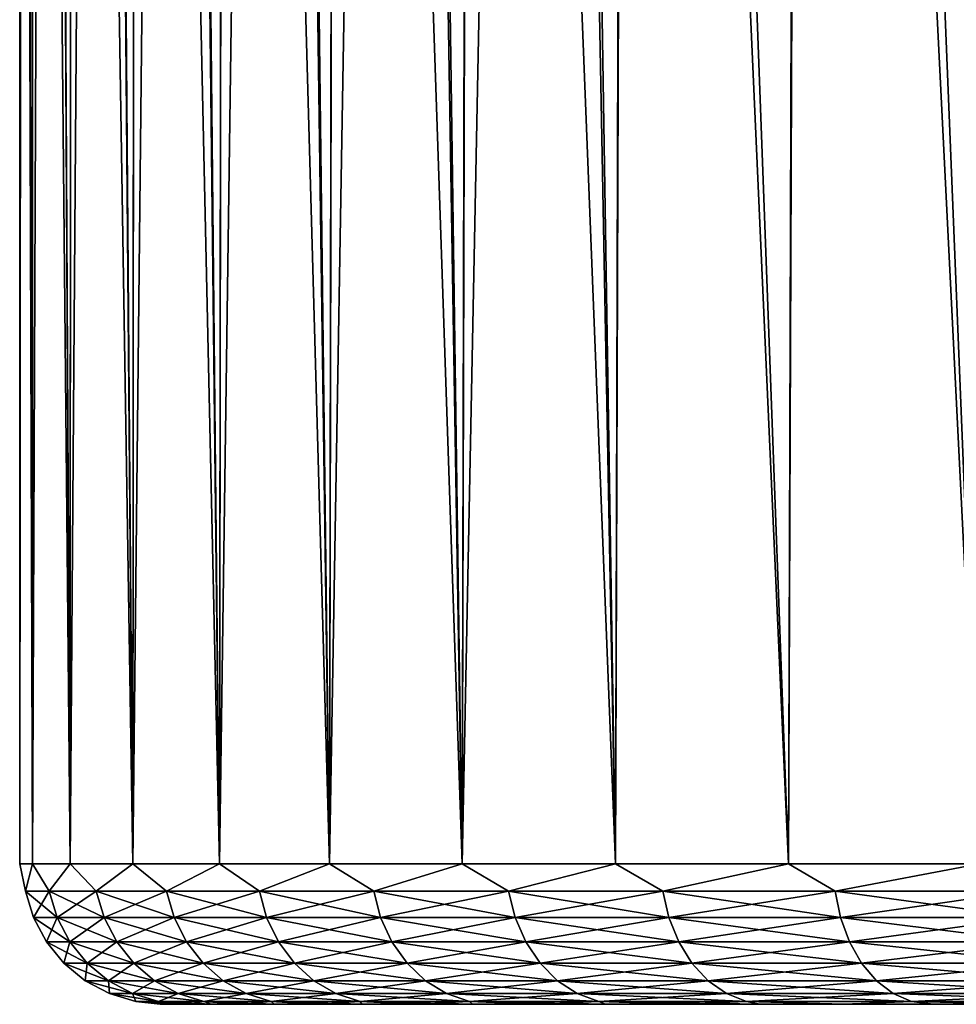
# Model space of a CAD drawing. Header units: metres. Extents: x -109 to 109, y -314 to 82.
# Tile 16 of 191: x -28 to -18, y -111 to -100. Entities that reach past the tile are written whole.
import ezdxf

# ---------------------------------------------------------------- set-up
doc = ezdxf.new("R2010")
doc.units = ezdxf.units.M
doc.layers.add('solid_504261_XXX', color=7, linetype='CONTINUOUS')

msp = doc.modelspace()

# ---------------------------------------------------------------- linework, layer by layer
at = {"layer": 'solid_504261_XXX'}
for points in [[(-19.652002, -62.741566, 164.602112), (-17.605921, -62.336449, 162.774734), (-17.763008, -109.455788, 162.90271)], [(-21.514507, -63.190491, 166.627075), (-19.652002, -62.741566, 164.602112), (-19.798986, -109.455788, 164.748001)], [(-19.652002, -62.741566, 164.602112), (-17.763008, -109.455788, 162.90271), (-19.798986, -109.455788, 164.748001)], [(-22.371218, -63.430275, 167.708679), (-21.514507, -63.190491, 166.627075), (-21.644291, -109.455788, 166.783981)], [(-21.514507, -63.190491, 166.627075), (-19.798986, -109.455788, 164.748001), (-21.644291, -109.455788, 166.783981)], [(-22.371218, -63.430275, 167.708679), (-21.644291, -109.455788, 166.783981), (-23.281147, -109.455788, 168.991028)], [(-23.174025, -63.679291, 168.831924), (-22.371218, -63.430275, 167.708679), (-23.281147, -109.455788, 168.991028)], [(-23.921484, -63.937138, 169.99498), (-23.174025, -63.679291, 168.831924), (-23.281147, -109.455788, 168.991028)], [(-23.921484, -63.937138, 169.99498), (-23.281147, -109.455788, 168.991028), (-24.693794, -109.455788, 171.347885)], [(-24.612099, -64.203438, 171.196198), (-23.921484, -63.937138, 169.99498), (-24.693794, -109.455788, 171.347885)], [(-25.242563, -64.477058, 172.430405), (-24.612099, -64.203438, 171.196198), (-24.693794, -109.455788, 171.347885)], [(-25.242563, -64.477058, 172.430405), (-24.693794, -109.455788, 171.347885), (-25.868626, -109.455788, 173.831863)], [(-25.811892, -64.757614, 173.695908), (-25.242563, -64.477058, 172.430405), (-25.868626, -109.455788, 173.831863)], [(-26.31855, -65.044556, 174.990234), (-25.811892, -64.757614, 173.695908), (-25.868626, -109.455788, 173.831863)], [(-26.31855, -65.044556, 174.990234), (-25.868626, -109.455788, 173.831863), (-26.794329, -109.455788, 176.419022)], [(-26.76054, -65.336815, 176.308517), (-26.31855, -65.044556, 174.990234), (-26.794329, -109.455788, 176.419022)], [(-27.136881, -65.633865, 177.648438), (-26.76054, -65.336815, 176.308517), (-26.794329, -109.455788, 176.419022)], [(-27.136881, -65.633865, 177.648438), (-26.794329, -109.455788, 176.419022), (-27.461988, -109.455788, 179.084473)], [(-27.446293, -65.934914, 179.006378), (-27.136881, -65.633865, 177.648438), (-27.461988, -109.455788, 179.084473)], [(-27.688009, -66.239182, 180.378815), (-27.446293, -65.934914, 179.006378), (-27.461988, -109.455788, 179.084473)], [(-27.688009, -66.239182, 180.378815), (-27.461988, -109.455788, 179.084473), (-27.865171, -109.455788, 181.802521)], [(-27.861176, -66.545891, 181.762329), (-27.688009, -66.239182, 180.378815), (-27.865171, -109.455788, 181.802521)], [(-27.965219, -66.854088, 183.152496), (-27.861176, -66.545891, 181.762329), (-27.865171, -109.455788, 181.802521)], [(-27.965219, -66.854088, 183.152496), (-27.865171, -109.455788, 181.802521), (-28, -109.455788, 184.546997)], [(-28, -67.163246, 184.547012), (-27.965219, -66.854088, 183.152496), (-28, -109.455788, 184.546997)], [(-28, -67.163246, 184.547012), (-28, -109.455788, 184.546997), (-27.865171, -109.455788, 187.291473)], [(-27.965219, -67.472397, 185.941513), (-28, -67.163246, 184.547012), (-27.865171, -109.455788, 187.291473)], [(-27.861174, -67.780594, 187.33168), (-27.965219, -67.472397, 185.941513), (-27.865171, -109.455788, 187.291473)], [(-27.861174, -67.780594, 187.33168), (-27.865171, -109.455788, 187.291473), (-27.461988, -109.455788, 190.009537)], [(-27.688007, -68.087311, 188.715195), (-27.861174, -67.780594, 187.33168), (-27.461988, -109.455788, 190.009537)], [(-27.446291, -68.391571, 190.087631), (-27.688007, -68.087311, 188.715195), (-27.461988, -109.455788, 190.009537)], [(-27.446291, -68.391571, 190.087631), (-27.461988, -109.455788, 190.009537), (-26.794329, -109.455788, 192.674973)], [(-27.136879, -68.692619, 191.445572), (-27.446291, -68.391571, 190.087631), (-26.794329, -109.455788, 192.674973)], [(-26.760538, -68.98967, 192.785492), (-27.136879, -68.692619, 191.445572), (-26.794329, -109.455788, 192.674973)], [(-26.760538, -68.98967, 192.785492), (-26.794329, -109.455788, 192.674973), (-25.868626, -109.455788, 195.262131)], [(-26.318548, -69.281929, 194.103775), (-26.760538, -68.98967, 192.785492), (-25.868626, -109.455788, 195.262131)], [(-25.811888, -69.568871, 195.398102), (-26.318548, -69.281929, 194.103775), (-25.868626, -109.455788, 195.262131)], [(-25.811888, -69.568871, 195.398102), (-25.868626, -109.455788, 195.262131), (-24.693794, -109.455788, 197.746109)], [(-25.242559, -69.849426, 196.663605), (-25.811888, -69.568871, 195.398102), (-24.693794, -109.455788, 197.746109)], [(-24.612095, -70.123047, 197.897812), (-25.242559, -69.849426, 196.663605), (-24.693794, -109.455788, 197.746109)], [(-24.612095, -70.123047, 197.897812), (-24.693794, -109.455788, 197.746109), (-23.281147, -109.455788, 200.102966)], [(-23.92148, -70.389351, 199.09903), (-24.612095, -70.123047, 197.897812), (-23.281147, -109.455788, 200.102966)], [(-23.174021, -70.647194, 200.262085), (-23.92148, -70.389351, 199.09903), (-23.281147, -109.455788, 200.102966)], [(-23.174021, -70.647194, 200.262085), (-23.281147, -109.455788, 200.102966), (-21.644291, -109.455788, 202.310013)], [(-22.371214, -70.89621, 201.38533), (-23.174021, -70.647194, 200.262085), (-21.644291, -109.455788, 202.310013)], [(-21.514502, -71.135994, 202.466934), (-22.371214, -70.89621, 201.38533), (-21.644291, -109.455788, 202.310013)], [(-21.514502, -71.135994, 202.466934), (-21.644291, -109.455788, 202.310013), (-19.798986, -109.455788, 204.345993)], [(-19.651999, -71.584923, 204.491898), (-21.514502, -71.135994, 202.466934), (-19.798986, -109.455788, 204.345993)], [(-19.651999, -71.584923, 204.491898), (-19.798986, -109.455788, 204.345993), (-17.763008, -109.455788, 206.191299)], [(-17.605915, -71.990036, 206.319275), (-19.651999, -71.584923, 204.491898), (-17.763008, -109.455788, 206.191299)], [(-27.939497, -109.748428, 185.87793), (-27.865171, -109.455788, 187.291473), (-28, -109.455788, 184.546997)], [(-27.939497, -109.748428, 183.21608), (-28, -109.455788, 184.546997), (-27.865171, -109.455788, 181.802521)], [(-27.939497, -109.748428, 183.21608), (-27.939497, -109.748428, 185.87793), (-28, -109.455788, 184.546997)], [(-27.939497, -109.748428, 185.87793), (-27.686472, -109.748428, 188.52771), (-27.865171, -109.455788, 187.291473)], [(-27.686472, -109.748428, 180.566284), (-27.939497, -109.748428, 183.21608), (-27.865171, -109.455788, 181.802521)], [(-27.686472, -109.748428, 188.52771), (-27.461988, -109.455788, 190.009537), (-27.865171, -109.455788, 187.291473)], [(-27.686472, -109.748428, 180.566284), (-27.865171, -109.455788, 181.802521), (-27.461988, -109.455788, 179.084473)], [(-27.686472, -109.748428, 188.52771), (-27.182714, -109.748428, 191.141449), (-27.461988, -109.455788, 190.009537)], [(-27.182714, -109.748428, 177.952545), (-27.686472, -109.748428, 180.566284), (-27.461988, -109.455788, 179.084473)], [(-27.182714, -109.748428, 191.141449), (-26.794329, -109.455788, 192.674973), (-27.461988, -109.455788, 190.009537)], [(-27.182714, -109.748428, 177.952545), (-27.461988, -109.455788, 179.084473), (-26.794329, -109.455788, 176.419022)], [(-27.182714, -109.748428, 191.141449), (-26.432787, -109.748428, 193.69548), (-26.794329, -109.455788, 192.674973)], [(-26.432787, -109.748428, 175.398529), (-27.182714, -109.748428, 177.952545), (-26.794329, -109.455788, 176.419022)], [(-26.432787, -109.748428, 193.69548), (-25.868626, -109.455788, 195.262131), (-26.794329, -109.455788, 192.674973)], [(-26.432787, -109.748428, 175.398529), (-26.794329, -109.455788, 176.419022), (-25.868626, -109.455788, 173.831863)], [(-26.432787, -109.748428, 193.69548), (-25.443478, -109.748428, 196.166641), (-25.868626, -109.455788, 195.262131)], [(-25.443478, -109.748428, 172.927353), (-26.432787, -109.748428, 175.398529), (-25.868626, -109.455788, 173.831863)], [(-25.443478, -109.748428, 196.166641), (-24.693794, -109.455788, 197.746109), (-25.868626, -109.455788, 195.262131)], [(-25.443478, -109.748428, 172.927353), (-25.868626, -109.455788, 173.831863), (-24.693794, -109.455788, 171.347885)], [(-25.443478, -109.748428, 196.166641), (-24.223751, -109.748428, 198.532593), (-24.693794, -109.455788, 197.746109)], [(-24.223751, -109.748428, 170.561417), (-25.443478, -109.748428, 172.927353), (-24.693794, -109.455788, 171.347885)], [(-24.223751, -109.748428, 198.532593), (-23.281147, -109.455788, 200.102966), (-24.693794, -109.455788, 197.746109)], [(-24.223751, -109.748428, 170.561417), (-24.693794, -109.455788, 171.347885), (-23.281147, -109.455788, 168.991028)], [(-24.223751, -109.748428, 198.532593), (-22.784649, -109.748428, 200.771881), (-23.281147, -109.455788, 200.102966)], [(-22.784649, -109.748428, 168.322128), (-24.223751, -109.748428, 170.561417), (-23.281147, -109.455788, 168.991028)], [(-22.784649, -109.748428, 200.771881), (-21.644291, -109.455788, 202.310013), (-23.281147, -109.455788, 200.102966)], [(-22.784649, -109.748428, 168.322128), (-23.281147, -109.455788, 168.991028), (-21.644291, -109.455788, 166.783981)], [(-22.784649, -109.748428, 200.771881), (-21.139206, -109.748428, 202.864227), (-21.644291, -109.455788, 202.310013)], [(-21.139206, -109.748428, 166.229767), (-22.784649, -109.748428, 168.322128), (-21.644291, -109.455788, 166.783981)], [(-21.139206, -109.748428, 202.864227), (-19.798986, -109.455788, 204.345993), (-21.644291, -109.455788, 202.310013)], [(-21.139206, -109.748428, 166.229767), (-21.644291, -109.455788, 166.783981), (-19.798986, -109.455788, 164.748001)], [(-21.139206, -109.748428, 202.864227), (-19.302322, -109.748428, 204.790695), (-19.798986, -109.455788, 204.345993)], [(-19.302322, -109.748428, 164.303299), (-21.139206, -109.748428, 166.229767), (-19.798986, -109.455788, 164.748001)], [(-19.302322, -109.748428, 204.790695), (-17.763008, -109.455788, 206.191299), (-19.798986, -109.455788, 204.345993)], [(-19.302322, -109.748428, 164.303299), (-19.798986, -109.455788, 164.748001), (-17.763008, -109.455788, 162.90271)], [(-19.302322, -109.748428, 204.790695), (-17.290634, -109.748428, 206.533829), (-17.763008, -109.455788, 206.191299)], [(-17.290634, -109.748428, 162.560165), (-19.302322, -109.748428, 164.303299), (-17.763008, -109.455788, 162.90271)], [(-27.60187, -110.03009, 188.515549), (-27.686472, -109.748428, 188.52771), (-27.939497, -109.748428, 185.87793)], [(-27.854122, -110.03009, 185.873856), (-27.939497, -109.748428, 185.87793), (-27.939497, -109.748428, 183.21608)], [(-27.854122, -110.03009, 185.873856), (-27.60187, -110.03009, 188.515549), (-27.939497, -109.748428, 185.87793)], [(-27.854122, -110.03009, 183.220139), (-27.939497, -109.748428, 183.21608), (-27.686472, -109.748428, 180.566284)], [(-27.854122, -110.03009, 183.220139), (-27.854122, -110.03009, 185.873856), (-27.939497, -109.748428, 183.21608)], [(-27.60187, -110.03009, 180.578445), (-27.854122, -110.03009, 183.220139), (-27.686472, -109.748428, 180.566284)], [(-27.099651, -110.03009, 191.121307), (-27.182714, -109.748428, 191.141449), (-27.686472, -109.748428, 188.52771)], [(-27.60187, -110.03009, 188.515549), (-27.099651, -110.03009, 191.121307), (-27.686472, -109.748428, 188.52771)], [(-27.60187, -110.03009, 180.578445), (-27.686472, -109.748428, 180.566284), (-27.182714, -109.748428, 177.952545)], [(-27.099651, -110.03009, 177.972702), (-27.60187, -110.03009, 180.578445), (-27.182714, -109.748428, 177.952545)], [(-26.352016, -110.03009, 193.667526), (-26.432787, -109.748428, 193.69548), (-27.182714, -109.748428, 191.141449)], [(-27.099651, -110.03009, 191.121307), (-26.352016, -110.03009, 193.667526), (-27.182714, -109.748428, 191.141449)], [(-27.099651, -110.03009, 177.972702), (-27.182714, -109.748428, 177.952545), (-26.432787, -109.748428, 175.398529)], [(-26.352016, -110.03009, 175.426483), (-27.099651, -110.03009, 177.972702), (-26.432787, -109.748428, 175.398529)], [(-25.36573, -110.03009, 196.131134), (-25.443478, -109.748428, 196.166641), (-26.432787, -109.748428, 193.69548)], [(-26.352016, -110.03009, 193.667526), (-25.36573, -110.03009, 196.131134), (-26.432787, -109.748428, 193.69548)], [(-26.352016, -110.03009, 175.426483), (-26.432787, -109.748428, 175.398529), (-25.443478, -109.748428, 172.927353)], [(-25.36573, -110.03009, 172.96286), (-26.352016, -110.03009, 175.426483), (-25.443478, -109.748428, 172.927353)], [(-24.149731, -110.03009, 198.489853), (-24.223751, -109.748428, 198.532593), (-25.443478, -109.748428, 196.166641)], [(-25.36573, -110.03009, 196.131134), (-24.149731, -110.03009, 198.489853), (-25.443478, -109.748428, 196.166641)], [(-25.36573, -110.03009, 172.96286), (-25.443478, -109.748428, 172.927353), (-24.223751, -109.748428, 170.561417)], [(-24.149731, -110.03009, 170.604141), (-25.36573, -110.03009, 172.96286), (-24.223751, -109.748428, 170.561417)], [(-22.715027, -110.03009, 200.72229), (-22.784649, -109.748428, 200.771881), (-24.223751, -109.748428, 198.532593)], [(-24.149731, -110.03009, 198.489853), (-22.715027, -110.03009, 200.72229), (-24.223751, -109.748428, 198.532593)], [(-24.149731, -110.03009, 170.604141), (-24.223751, -109.748428, 170.561417), (-22.784649, -109.748428, 168.322128)], [(-22.715027, -110.03009, 168.371704), (-24.149731, -110.03009, 170.604141), (-22.784649, -109.748428, 168.322128)], [(-21.074612, -110.03009, 202.808258), (-21.139206, -109.748428, 202.864227), (-22.784649, -109.748428, 200.771881)], [(-22.715027, -110.03009, 200.72229), (-21.074612, -110.03009, 202.808258), (-22.784649, -109.748428, 200.771881)], [(-22.715027, -110.03009, 168.371704), (-22.784649, -109.748428, 168.322128), (-21.139206, -109.748428, 166.229767)], [(-21.074612, -110.03009, 166.285751), (-22.715027, -110.03009, 168.371704), (-21.139206, -109.748428, 166.229767)], [(-19.243341, -110.03009, 204.728836), (-19.302322, -109.748428, 204.790695), (-21.139206, -109.748428, 202.864227)], [(-21.074612, -110.03009, 202.808258), (-19.243341, -110.03009, 204.728836), (-21.139206, -109.748428, 202.864227)], [(-21.074612, -110.03009, 166.285751), (-21.139206, -109.748428, 166.229767), (-19.302322, -109.748428, 164.303299)], [(-19.243341, -110.03009, 164.365158), (-21.074612, -110.03009, 166.285751), (-19.302322, -109.748428, 164.303299)], [(-17.237801, -110.03009, 206.466644), (-17.290634, -109.748428, 206.533829), (-19.302322, -109.748428, 204.790695)], [(-19.243341, -110.03009, 204.728836), (-17.237801, -110.03009, 206.466644), (-19.302322, -109.748428, 204.790695)], [(-19.243341, -110.03009, 164.365158), (-19.302322, -109.748428, 164.303299), (-17.290634, -109.748428, 162.560165)], [(-17.237801, -110.03009, 162.62735), (-19.243341, -110.03009, 164.365158), (-17.290634, -109.748428, 162.560165)], [(-27.464455, -110.289635, 188.495789), (-27.60187, -110.03009, 188.515549), (-27.854122, -110.03009, 185.873856)], [(-27.715448, -110.289635, 185.867249), (-27.854122, -110.03009, 185.873856), (-27.854122, -110.03009, 183.220139)], [(-27.715448, -110.289635, 185.867249), (-27.464455, -110.289635, 188.495789), (-27.854122, -110.03009, 185.873856)], [(-27.715448, -110.289635, 183.226746), (-27.854122, -110.03009, 183.220139), (-27.60187, -110.03009, 180.578445)], [(-27.715448, -110.289635, 183.226746), (-27.715448, -110.289635, 185.867249), (-27.854122, -110.03009, 183.220139)], [(-27.464455, -110.289635, 180.598206), (-27.715448, -110.289635, 183.226746), (-27.60187, -110.03009, 180.578445)], [(-26.964737, -110.289635, 191.088577), (-27.099651, -110.03009, 191.121307), (-27.60187, -110.03009, 188.515549)], [(-27.464455, -110.289635, 188.495789), (-26.964737, -110.289635, 191.088577), (-27.60187, -110.03009, 188.515549)], [(-27.464455, -110.289635, 180.598206), (-27.60187, -110.03009, 180.578445), (-27.099651, -110.03009, 177.972702)], [(-26.964737, -110.289635, 178.005432), (-27.464455, -110.289635, 180.598206), (-27.099651, -110.03009, 177.972702)], [(-26.220821, -110.289635, 193.622116), (-26.352016, -110.03009, 193.667526), (-27.099651, -110.03009, 191.121307)], [(-26.964737, -110.289635, 191.088577), (-26.220821, -110.289635, 193.622116), (-27.099651, -110.03009, 191.121307)], [(-26.964737, -110.289635, 178.005432), (-27.099651, -110.03009, 177.972702), (-26.352016, -110.03009, 175.426483)], [(-26.220821, -110.289635, 175.471878), (-26.964737, -110.289635, 178.005432), (-26.352016, -110.03009, 175.426483)], [(-25.239447, -110.289635, 196.073471), (-25.36573, -110.03009, 196.131134), (-26.352016, -110.03009, 193.667526)], [(-26.220821, -110.289635, 193.622116), (-25.239447, -110.289635, 196.073471), (-26.352016, -110.03009, 193.667526)], [(-26.220821, -110.289635, 175.471878), (-26.352016, -110.03009, 175.426483), (-25.36573, -110.03009, 172.96286)], [(-25.239447, -110.289635, 173.020538), (-26.220821, -110.289635, 175.471878), (-25.36573, -110.03009, 172.96286)], [(-24.029501, -110.289635, 198.420441), (-24.149731, -110.03009, 198.489853), (-25.36573, -110.03009, 196.131134)], [(-25.239447, -110.289635, 196.073471), (-24.029501, -110.289635, 198.420441), (-25.36573, -110.03009, 196.131134)], [(-25.239447, -110.289635, 173.020538), (-25.36573, -110.03009, 172.96286), (-24.149731, -110.03009, 170.604141)], [(-24.029501, -110.289635, 170.673569), (-25.239447, -110.289635, 173.020538), (-24.149731, -110.03009, 170.604141)], [(-22.601938, -110.289635, 200.641769), (-22.715027, -110.03009, 200.72229), (-24.149731, -110.03009, 198.489853)], [(-24.029501, -110.289635, 198.420441), (-22.601938, -110.289635, 200.641769), (-24.149731, -110.03009, 198.489853)], [(-24.029501, -110.289635, 170.673569), (-24.149731, -110.03009, 170.604141), (-22.715027, -110.03009, 168.371704)], [(-22.601938, -110.289635, 168.452225), (-24.029501, -110.289635, 170.673569), (-22.715027, -110.03009, 168.371704)], [(-20.96969, -110.289635, 202.717346), (-21.074612, -110.03009, 202.808258), (-22.715027, -110.03009, 200.72229)], [(-22.601938, -110.289635, 200.641769), (-20.96969, -110.289635, 202.717346), (-22.715027, -110.03009, 200.72229)], [(-22.601938, -110.289635, 168.452225), (-22.715027, -110.03009, 168.371704), (-21.074612, -110.03009, 166.285751)], [(-20.96969, -110.289635, 166.376663), (-22.601938, -110.289635, 168.452225), (-21.074612, -110.03009, 166.285751)], [(-19.147537, -110.289635, 204.628357), (-19.243341, -110.03009, 204.728836), (-21.074612, -110.03009, 202.808258)], [(-20.96969, -110.289635, 202.717346), (-19.147537, -110.289635, 204.628357), (-21.074612, -110.03009, 202.808258)], [(-20.96969, -110.289635, 166.376663), (-21.074612, -110.03009, 166.285751), (-19.243341, -110.03009, 164.365158)], [(-19.147537, -110.289635, 164.465637), (-20.96969, -110.289635, 166.376663), (-19.243341, -110.03009, 164.365158)], [(-17.151981, -110.289635, 206.357513), (-17.237801, -110.03009, 206.466644), (-19.243341, -110.03009, 204.728836)], [(-19.147537, -110.289635, 204.628357), (-17.151981, -110.289635, 206.357513), (-19.243341, -110.03009, 204.728836)], [(-19.147537, -110.289635, 164.465637), (-19.243341, -110.03009, 164.365158), (-17.237801, -110.03009, 162.62735)], [(-17.151981, -110.289635, 162.736481), (-19.147537, -110.289635, 164.465637), (-17.237801, -110.03009, 162.62735)], [(-27.279514, -110.517075, 188.469208), (-27.464455, -110.289635, 188.495789), (-27.715448, -110.289635, 185.867249)], [(-27.528818, -110.517075, 185.858353), (-27.715448, -110.289635, 185.867249), (-27.715448, -110.289635, 183.226746)], [(-27.528818, -110.517075, 185.858353), (-27.279514, -110.517075, 188.469208), (-27.715448, -110.289635, 185.867249)], [(-27.528818, -110.517075, 183.235641), (-27.715448, -110.289635, 183.226746), (-27.464455, -110.289635, 180.598206)], [(-27.528818, -110.517075, 183.235641), (-27.528818, -110.517075, 185.858353), (-27.715448, -110.289635, 183.226746)], [(-27.279514, -110.517075, 180.624802), (-27.528818, -110.517075, 183.235641), (-27.464455, -110.289635, 180.598206)], [(-26.783161, -110.517075, 191.044525), (-26.964737, -110.289635, 191.088577), (-27.464455, -110.289635, 188.495789)], [(-27.279514, -110.517075, 188.469208), (-26.783161, -110.517075, 191.044525), (-27.464455, -110.289635, 188.495789)], [(-27.279514, -110.517075, 180.624802), (-27.464455, -110.289635, 180.598206), (-26.964737, -110.289635, 178.005432)], [(-26.783161, -110.517075, 178.049469), (-27.279514, -110.517075, 180.624802), (-26.964737, -110.289635, 178.005432)], [(-26.044256, -110.517075, 193.561005), (-26.220821, -110.289635, 193.622116), (-26.964737, -110.289635, 191.088577)], [(-26.783161, -110.517075, 191.044525), (-26.044256, -110.517075, 193.561005), (-26.964737, -110.289635, 191.088577)], [(-26.783161, -110.517075, 178.049469), (-26.964737, -110.289635, 178.005432), (-26.220821, -110.289635, 175.471878)], [(-26.044256, -110.517075, 175.53299), (-26.783161, -110.517075, 178.049469), (-26.220821, -110.289635, 175.471878)], [(-25.06949, -110.517075, 195.99585), (-25.239447, -110.289635, 196.073471), (-26.220821, -110.289635, 193.622116)], [(-26.044256, -110.517075, 193.561005), (-25.06949, -110.517075, 195.99585), (-26.220821, -110.289635, 193.622116)], [(-26.044256, -110.517075, 175.53299), (-26.220821, -110.289635, 175.471878), (-25.239447, -110.289635, 173.020538)], [(-25.06949, -110.517075, 173.098145), (-26.044256, -110.517075, 175.53299), (-25.239447, -110.289635, 173.020538)], [(-23.867691, -110.517075, 198.327011), (-24.029501, -110.289635, 198.420441), (-25.239447, -110.289635, 196.073471)], [(-25.06949, -110.517075, 195.99585), (-23.867691, -110.517075, 198.327011), (-25.239447, -110.289635, 196.073471)], [(-25.06949, -110.517075, 173.098145), (-25.239447, -110.289635, 173.020538), (-24.029501, -110.289635, 170.673569)], [(-23.867691, -110.517075, 170.766983), (-25.06949, -110.517075, 173.098145), (-24.029501, -110.289635, 170.673569)], [(-22.449741, -110.517075, 200.533386), (-22.601938, -110.289635, 200.641769), (-24.029501, -110.289635, 198.420441)], [(-23.867691, -110.517075, 198.327011), (-22.449741, -110.517075, 200.533386), (-24.029501, -110.289635, 198.420441)], [(-23.867691, -110.517075, 170.766983), (-24.029501, -110.289635, 170.673569), (-22.601938, -110.289635, 168.452225)], [(-22.449741, -110.517075, 168.560608), (-23.867691, -110.517075, 170.766983), (-22.601938, -110.289635, 168.452225)], [(-20.828485, -110.517075, 202.594986), (-20.96969, -110.289635, 202.717346), (-22.601938, -110.289635, 200.641769)], [(-22.449741, -110.517075, 200.533386), (-20.828485, -110.517075, 202.594986), (-22.601938, -110.289635, 200.641769)], [(-22.449741, -110.517075, 168.560608), (-22.601938, -110.289635, 168.452225), (-20.96969, -110.289635, 166.376663)], [(-20.828485, -110.517075, 166.499008), (-22.449741, -110.517075, 168.560608), (-20.96969, -110.289635, 166.376663)], [(-19.018602, -110.517075, 204.493134), (-19.147537, -110.289635, 204.628357), (-20.96969, -110.289635, 202.717346)], [(-20.828485, -110.517075, 202.594986), (-19.018602, -110.517075, 204.493134), (-20.96969, -110.289635, 202.717346)], [(-20.828485, -110.517075, 166.499008), (-20.96969, -110.289635, 166.376663), (-19.147537, -110.289635, 164.465637)], [(-19.018602, -110.517075, 164.600861), (-20.828485, -110.517075, 166.499008), (-19.147537, -110.289635, 164.465637)], [(-17.036484, -110.517075, 206.210648), (-17.151981, -110.289635, 206.357513), (-19.147537, -110.289635, 204.628357)], [(-19.018602, -110.517075, 204.493134), (-17.036484, -110.517075, 206.210648), (-19.147537, -110.289635, 204.628357)], [(-19.018602, -110.517075, 164.600861), (-19.147537, -110.289635, 164.465637), (-17.151981, -110.289635, 162.736481)], [(-17.036484, -110.517075, 162.883347), (-19.018602, -110.517075, 164.600861), (-17.151981, -110.289635, 162.736481)], [(-27.054171, -110.703651, 188.436798), (-27.279514, -110.517075, 188.469208), (-27.528818, -110.517075, 185.858353)], [(-27.301416, -110.703651, 185.847534), (-27.528818, -110.517075, 185.858353), (-27.528818, -110.517075, 183.235641)], [(-27.301416, -110.703651, 185.847534), (-27.054171, -110.703651, 188.436798), (-27.528818, -110.517075, 185.858353)], [(-27.301416, -110.703651, 183.246475), (-27.528818, -110.517075, 183.235641), (-27.279514, -110.517075, 180.624802)], [(-27.301416, -110.703651, 183.246475), (-27.301416, -110.703651, 185.847534), (-27.528818, -110.517075, 183.235641)], [(-27.054171, -110.703651, 180.657196), (-27.301416, -110.703651, 183.246475), (-27.279514, -110.517075, 180.624802)], [(-26.561918, -110.703651, 190.990845), (-26.783161, -110.517075, 191.044525), (-27.279514, -110.517075, 188.469208)], [(-27.054171, -110.703651, 188.436798), (-26.561918, -110.703651, 190.990845), (-27.279514, -110.517075, 188.469208)], [(-27.054171, -110.703651, 180.657196), (-27.279514, -110.517075, 180.624802), (-26.783161, -110.517075, 178.049469)], [(-26.561918, -110.703651, 178.103149), (-27.054171, -110.703651, 180.657196), (-26.783161, -110.517075, 178.049469)], [(-25.829117, -110.703651, 193.486542), (-26.044256, -110.517075, 193.561005), (-26.783161, -110.517075, 191.044525)], [(-26.561918, -110.703651, 190.990845), (-25.829117, -110.703651, 193.486542), (-26.783161, -110.517075, 191.044525)], [(-26.561918, -110.703651, 178.103149), (-26.783161, -110.517075, 178.049469), (-26.044256, -110.517075, 175.53299)], [(-25.829117, -110.703651, 175.607452), (-26.561918, -110.703651, 178.103149), (-26.044256, -110.517075, 175.53299)], [(-24.862404, -110.703651, 195.901276), (-25.06949, -110.517075, 195.99585), (-26.044256, -110.517075, 193.561005)], [(-25.829117, -110.703651, 193.486542), (-24.862404, -110.703651, 195.901276), (-26.044256, -110.517075, 193.561005)], [(-25.829117, -110.703651, 175.607452), (-26.044256, -110.517075, 175.53299), (-25.06949, -110.517075, 173.098145)], [(-24.862404, -110.703651, 173.192719), (-25.829117, -110.703651, 175.607452), (-25.06949, -110.517075, 173.098145)], [(-23.670532, -110.703651, 198.213181), (-23.867691, -110.517075, 198.327011), (-25.06949, -110.517075, 195.99585)], [(-24.862404, -110.703651, 195.901276), (-23.670532, -110.703651, 198.213181), (-25.06949, -110.517075, 195.99585)], [(-24.862404, -110.703651, 173.192719), (-25.06949, -110.517075, 173.098145), (-23.867691, -110.517075, 170.766983)], [(-23.670532, -110.703651, 170.880814), (-24.862404, -110.703651, 173.192719), (-23.867691, -110.517075, 170.766983)], [(-22.264296, -110.703651, 200.401337), (-22.449741, -110.517075, 200.533386), (-23.867691, -110.517075, 198.327011)], [(-23.670532, -110.703651, 198.213181), (-22.264296, -110.703651, 200.401337), (-23.867691, -110.517075, 198.327011)], [(-23.670532, -110.703651, 170.880814), (-23.867691, -110.517075, 170.766983), (-22.449741, -110.517075, 168.560608)], [(-22.264296, -110.703651, 168.692673), (-23.670532, -110.703651, 170.880814), (-22.449741, -110.517075, 168.560608)], [(-20.656431, -110.703651, 202.445892), (-20.828485, -110.517075, 202.594986), (-22.449741, -110.517075, 200.533386)], [(-22.264296, -110.703651, 200.401337), (-20.656431, -110.703651, 202.445892), (-22.449741, -110.517075, 200.533386)], [(-22.264296, -110.703651, 168.692673), (-22.449741, -110.517075, 168.560608), (-20.828485, -110.517075, 166.499008)], [(-20.656431, -110.703651, 166.648102), (-22.264296, -110.703651, 168.692673), (-20.828485, -110.517075, 166.499008)], [(-18.861498, -110.703651, 204.328369), (-19.018602, -110.517075, 204.493134), (-20.828485, -110.517075, 202.594986)], [(-20.656431, -110.703651, 202.445892), (-18.861498, -110.703651, 204.328369), (-20.828485, -110.517075, 202.594986)], [(-20.656431, -110.703651, 166.648102), (-20.828485, -110.517075, 166.499008), (-19.018602, -110.517075, 164.600861)], [(-18.861498, -110.703651, 164.765625), (-20.656431, -110.703651, 166.648102), (-19.018602, -110.517075, 164.600861)], [(-16.895754, -110.703651, 206.031693), (-17.036484, -110.517075, 206.210648), (-19.018602, -110.517075, 204.493134)], [(-18.861498, -110.703651, 204.328369), (-16.895754, -110.703651, 206.031693), (-19.018602, -110.517075, 204.493134)], [(-18.861498, -110.703651, 164.765625), (-19.018602, -110.517075, 164.600861), (-17.036484, -110.517075, 162.883347)], [(-16.895754, -110.703651, 163.062302), (-18.861498, -110.703651, 164.765625), (-17.036484, -110.517075, 162.883347)], [(-26.797104, -110.842171, 188.399841), (-27.054171, -110.703651, 188.436798), (-27.301416, -110.703651, 185.847534)], [(-27.042, -110.842171, 185.835175), (-27.301416, -110.703651, 185.847534), (-27.301416, -110.703651, 183.246475)], [(-27.042, -110.842171, 185.835175), (-26.797104, -110.842171, 188.399841), (-27.301416, -110.703651, 185.847534)], [(-27.042, -110.842171, 183.258835), (-27.301416, -110.703651, 183.246475), (-27.054171, -110.703651, 180.657196)], [(-27.042, -110.842171, 183.258835), (-27.042, -110.842171, 185.835175), (-27.301416, -110.703651, 183.246475)], [(-26.309528, -110.842171, 190.929626), (-26.561918, -110.703651, 190.990845), (-27.054171, -110.703651, 188.436798)], [(-26.797104, -110.842171, 188.399841), (-26.309528, -110.842171, 190.929626), (-27.054171, -110.703651, 188.436798)], [(-26.797104, -110.842171, 180.694153), (-27.054171, -110.703651, 180.657196), (-26.561918, -110.703651, 178.103149)], [(-26.797104, -110.842171, 180.694153), (-27.042, -110.842171, 183.258835), (-27.054171, -110.703651, 180.657196)], [(-26.309528, -110.842171, 178.164383), (-26.797104, -110.842171, 180.694153), (-26.561918, -110.703651, 178.103149)], [(-25.583691, -110.842171, 193.401596), (-25.829117, -110.703651, 193.486542), (-26.561918, -110.703651, 190.990845)], [(-26.309528, -110.842171, 190.929626), (-25.583691, -110.842171, 193.401596), (-26.561918, -110.703651, 190.990845)], [(-26.309528, -110.842171, 178.164383), (-26.561918, -110.703651, 178.103149), (-25.829117, -110.703651, 175.607452)], [(-25.583691, -110.842171, 175.692398), (-26.309528, -110.842171, 178.164383), (-25.829117, -110.703651, 175.607452)], [(-24.626162, -110.842171, 195.793396), (-24.862404, -110.703651, 195.901276), (-25.829117, -110.703651, 193.486542)], [(-25.583691, -110.842171, 193.401596), (-24.626162, -110.842171, 195.793396), (-25.829117, -110.703651, 193.486542)], [(-25.583691, -110.842171, 175.692398), (-25.829117, -110.703651, 175.607452), (-24.862404, -110.703651, 173.192719)], [(-24.626162, -110.842171, 173.300613), (-25.583691, -110.842171, 175.692398), (-24.862404, -110.703651, 173.192719)], [(-23.445616, -110.842171, 198.083328), (-23.670532, -110.703651, 198.213181), (-24.862404, -110.703651, 195.901276)], [(-24.626162, -110.842171, 195.793396), (-23.445616, -110.842171, 198.083328), (-24.862404, -110.703651, 195.901276)], [(-24.626162, -110.842171, 173.300613), (-24.862404, -110.703651, 173.192719), (-23.670532, -110.703651, 170.880814)], [(-23.445616, -110.842171, 171.010666), (-24.626162, -110.842171, 173.300613), (-23.670532, -110.703651, 170.880814)], [(-22.052742, -110.842171, 200.250687), (-22.264296, -110.703651, 200.401337), (-23.670532, -110.703651, 198.213181)], [(-23.445616, -110.842171, 198.083328), (-22.052742, -110.842171, 200.250687), (-23.670532, -110.703651, 198.213181)], [(-23.445616, -110.842171, 171.010666), (-23.670532, -110.703651, 170.880814), (-22.264296, -110.703651, 168.692673)], [(-22.052742, -110.842171, 168.843307), (-23.445616, -110.842171, 171.010666), (-22.264296, -110.703651, 168.692673)], [(-20.460155, -110.842171, 202.275818), (-20.656431, -110.703651, 202.445892), (-22.264296, -110.703651, 200.401337)], [(-22.052742, -110.842171, 200.250687), (-20.460155, -110.842171, 202.275818), (-22.264296, -110.703651, 200.401337)], [(-22.052742, -110.842171, 168.843307), (-22.264296, -110.703651, 168.692673), (-20.656431, -110.703651, 166.648102)], [(-20.460155, -110.842171, 166.818176), (-22.052742, -110.842171, 168.843307), (-20.656431, -110.703651, 166.648102)], [(-18.682278, -110.842171, 204.140411), (-18.861498, -110.703651, 204.328369), (-20.656431, -110.703651, 202.445892)], [(-20.460155, -110.842171, 202.275818), (-18.682278, -110.842171, 204.140411), (-20.656431, -110.703651, 202.445892)], [(-20.460155, -110.842171, 166.818176), (-20.656431, -110.703651, 166.648102), (-18.861498, -110.703651, 164.765625)], [(-18.682278, -110.842171, 164.953598), (-20.460155, -110.842171, 166.818176), (-18.861498, -110.703651, 164.765625)], [(-16.73521, -110.842171, 205.827545), (-16.895754, -110.703651, 206.031693), (-18.861498, -110.703651, 204.328369)], [(-18.682278, -110.842171, 204.140411), (-16.73521, -110.842171, 205.827545), (-18.861498, -110.703651, 204.328369)], [(-18.682278, -110.842171, 164.953598), (-18.861498, -110.703651, 164.765625), (-16.895754, -110.703651, 163.062302)], [(-16.73521, -110.842171, 163.266449), (-18.682278, -110.842171, 164.953598), (-16.895754, -110.703651, 163.062302)], [(-26.518209, -110.927315, 188.359741), (-26.797104, -110.842171, 188.399841), (-27.042, -110.842171, 185.835175)], [(-26.760557, -110.927315, 185.821762), (-27.042, -110.842171, 185.835175), (-27.042, -110.842171, 183.258835)], [(-26.760557, -110.927315, 185.821762), (-26.518209, -110.927315, 188.359741), (-27.042, -110.842171, 185.835175)], [(-26.760557, -110.927315, 183.272232), (-27.042, -110.842171, 183.258835), (-26.797104, -110.842171, 180.694153)], [(-26.760557, -110.927315, 183.272232), (-26.760557, -110.927315, 185.821762), (-27.042, -110.842171, 183.258835)], [(-26.035709, -110.927315, 190.86319), (-26.309528, -110.842171, 190.929626), (-26.797104, -110.842171, 188.399841)], [(-26.518209, -110.927315, 188.359741), (-26.035709, -110.927315, 190.86319), (-26.797104, -110.842171, 188.399841)], [(-26.518209, -110.927315, 180.734253), (-26.797104, -110.842171, 180.694153), (-26.309528, -110.842171, 178.164383)], [(-26.518209, -110.927315, 180.734253), (-26.760557, -110.927315, 183.272232), (-26.797104, -110.842171, 180.694153)], [(-26.035709, -110.927315, 178.230804), (-26.518209, -110.927315, 180.734253), (-26.309528, -110.842171, 178.164383)], [(-25.317425, -110.927315, 193.309448), (-25.583691, -110.842171, 193.401596), (-26.309528, -110.842171, 190.929626)], [(-26.035709, -110.927315, 190.86319), (-25.317425, -110.927315, 193.309448), (-26.309528, -110.842171, 190.929626)], [(-26.035709, -110.927315, 178.230804), (-26.309528, -110.842171, 178.164383), (-25.583691, -110.842171, 175.692398)], [(-25.317425, -110.927315, 175.784561), (-26.035709, -110.927315, 178.230804), (-25.583691, -110.842171, 175.692398)], [(-24.369862, -110.927315, 195.676346), (-24.626162, -110.842171, 195.793396), (-25.583691, -110.842171, 193.401596)], [(-25.317425, -110.927315, 193.309448), (-24.369862, -110.927315, 195.676346), (-25.583691, -110.842171, 193.401596)], [(-25.317425, -110.927315, 175.784561), (-25.583691, -110.842171, 175.692398), (-24.626162, -110.842171, 173.300613)], [(-24.369862, -110.927315, 173.417664), (-25.317425, -110.927315, 175.784561), (-24.626162, -110.842171, 173.300613)], [(-23.201601, -110.927315, 197.942444), (-23.445616, -110.842171, 198.083328), (-24.626162, -110.842171, 195.793396)], [(-24.369862, -110.927315, 195.676346), (-23.201601, -110.927315, 197.942444), (-24.626162, -110.842171, 195.793396)], [(-24.369862, -110.927315, 173.417664), (-24.626162, -110.842171, 173.300613), (-23.445616, -110.842171, 171.010666)], [(-23.201601, -110.927315, 171.15155), (-24.369862, -110.927315, 173.417664), (-23.445616, -110.842171, 171.010666)], [(-21.823225, -110.927315, 200.08725), (-22.052742, -110.842171, 200.250687), (-23.445616, -110.842171, 198.083328)], [(-23.201601, -110.927315, 197.942444), (-21.823225, -110.927315, 200.08725), (-23.445616, -110.842171, 198.083328)], [(-23.201601, -110.927315, 171.15155), (-23.445616, -110.842171, 171.010666), (-22.052742, -110.842171, 168.843307)], [(-21.823225, -110.927315, 169.00676), (-23.201601, -110.927315, 171.15155), (-22.052742, -110.842171, 168.843307)], [(-20.247213, -110.927315, 202.091309), (-20.460155, -110.842171, 202.275818), (-22.052742, -110.842171, 200.250687)], [(-21.823225, -110.927315, 200.08725), (-20.247213, -110.927315, 202.091309), (-22.052742, -110.842171, 200.250687)], [(-21.823225, -110.927315, 169.00676), (-22.052742, -110.842171, 168.843307), (-20.460155, -110.842171, 166.818176)], [(-20.247213, -110.927315, 167.002686), (-21.823225, -110.927315, 169.00676), (-20.460155, -110.842171, 166.818176)], [(-18.487839, -110.927315, 203.936493), (-18.682278, -110.842171, 204.140411), (-20.460155, -110.842171, 202.275818)], [(-20.247213, -110.927315, 202.091309), (-18.487839, -110.927315, 203.936493), (-20.460155, -110.842171, 202.275818)], [(-20.247213, -110.927315, 167.002686), (-20.460155, -110.842171, 166.818176), (-18.682278, -110.842171, 164.953598)], [(-18.487839, -110.927315, 165.157516), (-20.247213, -110.927315, 167.002686), (-18.682278, -110.842171, 164.953598)], [(-16.561037, -110.927315, 205.606079), (-16.73521, -110.842171, 205.827545), (-18.682278, -110.842171, 204.140411)], [(-18.487839, -110.927315, 203.936493), (-16.561037, -110.927315, 205.606079), (-18.682278, -110.842171, 204.140411)], [(-18.487839, -110.927315, 165.157516), (-18.682278, -110.842171, 164.953598), (-16.73521, -110.842171, 163.266449)], [(-16.561037, -110.927315, 163.48793), (-18.487839, -110.927315, 165.157516), (-16.73521, -110.842171, 163.266449)], [(-26.760557, -110.927315, 183.272232), (-26.465986, -110.955788, 183.204865), (-26.499973, -110.955788, 184.546997)], [(-26.518209, -110.927315, 180.734253), (-26.465986, -110.955788, 183.204865), (-26.760557, -110.927315, 183.272232)], [(-26.760557, -110.927315, 185.821762), (-26.499973, -110.955788, 184.546997), (-26.465986, -110.955788, 185.88913)], [(-26.760557, -110.927315, 183.272232), (-26.499973, -110.955788, 184.546997), (-26.760557, -110.927315, 185.821762)], [(-26.760557, -110.927315, 185.821762), (-26.465986, -110.955788, 185.88913), (-26.363976, -110.955788, 187.228424)], [(-26.760557, -110.927315, 185.821762), (-26.363976, -110.955788, 187.228424), (-26.518209, -110.927315, 188.359741)], [(-26.518209, -110.927315, 180.734253), (-26.194347, -110.955788, 180.53392), (-26.363976, -110.955788, 181.86557)], [(-26.035709, -110.927315, 178.230804), (-26.194347, -110.955788, 180.53392), (-26.518209, -110.927315, 180.734253)], [(-26.518209, -110.927315, 180.734253), (-26.363976, -110.955788, 181.86557), (-26.465986, -110.955788, 183.204865)], [(-26.518209, -110.927315, 188.359741), (-26.363976, -110.955788, 187.228424), (-26.194349, -110.955788, 188.560089)], [(-26.518209, -110.927315, 188.359741), (-26.194349, -110.955788, 188.560089), (-25.957449, -110.955788, 189.881866)], [(-26.518209, -110.927315, 188.359741), (-25.957449, -110.955788, 189.881866), (-26.035709, -110.927315, 190.86319)], [(-26.035709, -110.927315, 178.230804), (-25.957449, -110.955788, 179.212128), (-26.194347, -110.955788, 180.53392)], [(-26.035709, -110.927315, 178.230804), (-25.653824, -110.955788, 177.903946), (-25.957449, -110.955788, 179.212128)], [(-25.317425, -110.927315, 175.784561), (-25.653824, -110.955788, 177.903946), (-26.035709, -110.927315, 178.230804)], [(-26.035709, -110.927315, 190.86319), (-25.957449, -110.955788, 189.881866), (-25.653826, -110.955788, 191.190048)], [(-26.035709, -110.927315, 190.86319), (-25.653826, -110.955788, 191.190048), (-25.28451, -110.955788, 192.480637)], [(-26.035709, -110.927315, 190.86319), (-25.28451, -110.955788, 192.480637), (-25.317425, -110.927315, 193.309448)], [(-25.317425, -110.927315, 175.784561), (-25.284508, -110.955788, 176.613358), (-25.653824, -110.955788, 177.903946)], [(-25.317425, -110.927315, 175.784561), (-24.850063, -110.955788, 175.342422), (-25.284508, -110.955788, 176.613358)], [(-24.369862, -110.927315, 173.417664), (-24.850063, -110.955788, 175.342422), (-25.317425, -110.927315, 175.784561)], [(-25.317425, -110.927315, 193.309448), (-25.28451, -110.955788, 192.480637), (-24.850065, -110.955788, 193.751572)], [(-25.317425, -110.927315, 193.309448), (-24.850065, -110.955788, 193.751572), (-24.351944, -110.955788, 194.998383)], [(-25.317425, -110.927315, 193.309448), (-24.351944, -110.955788, 194.998383), (-24.369862, -110.927315, 195.676346)], [(-24.369862, -110.927315, 173.417664), (-24.351944, -110.955788, 174.095612), (-24.850063, -110.955788, 175.342422)], [(-24.369862, -110.927315, 173.417664), (-23.791403, -110.955788, 172.875717), (-24.351944, -110.955788, 174.095612)], [(-23.201601, -110.927315, 171.15155), (-23.791403, -110.955788, 172.875717), (-24.369862, -110.927315, 173.417664)], [(-24.369862, -110.927315, 195.676346), (-24.351944, -110.955788, 194.998383), (-23.791405, -110.955788, 196.218277)], [(-24.369862, -110.927315, 195.676346), (-23.791405, -110.955788, 196.218277), (-23.169453, -110.955788, 197.408798)], [(-24.369862, -110.927315, 195.676346), (-23.169453, -110.955788, 197.408798), (-23.201601, -110.927315, 197.942444)], [(-23.201601, -110.927315, 171.15155), (-23.169451, -110.955788, 171.685196), (-23.791403, -110.955788, 172.875717)], [(-23.201601, -110.927315, 171.15155), (-22.488361, -110.955788, 170.528366), (-23.169451, -110.955788, 171.685196)], [(-21.823225, -110.927315, 169.00676), (-22.488361, -110.955788, 170.528366), (-23.201601, -110.927315, 171.15155)], [(-23.201601, -110.927315, 197.942444), (-23.169453, -110.955788, 197.408798), (-22.488363, -110.955788, 198.565643)], [(-23.201601, -110.927315, 197.942444), (-22.488363, -110.955788, 198.565643), (-21.749418, -110.955788, 199.686768)], [(-23.201601, -110.927315, 197.942444), (-21.749418, -110.955788, 199.686768), (-21.823225, -110.927315, 200.08725)], [(-21.823225, -110.927315, 169.00676), (-21.749416, -110.955788, 169.407227), (-22.488361, -110.955788, 170.528366)], [(-21.823225, -110.927315, 169.00676), (-20.954422, -110.955788, 168.324753), (-21.749416, -110.955788, 169.407227)], [(-20.247213, -110.927315, 167.002686), (-20.954422, -110.955788, 168.324753), (-21.823225, -110.927315, 169.00676)], [(-21.823225, -110.927315, 200.08725), (-21.749418, -110.955788, 199.686768), (-20.954424, -110.955788, 200.769241)], [(-21.823225, -110.927315, 200.08725), (-20.954424, -110.955788, 200.769241), (-20.106045, -110.955788, 201.809555)], [(-21.823225, -110.927315, 200.08725), (-20.106045, -110.955788, 201.809555), (-20.247213, -110.927315, 202.091309)], [(-20.247213, -110.927315, 167.002686), (-20.106045, -110.955788, 167.284439), (-20.954422, -110.955788, 168.324753)], [(-20.247213, -110.927315, 167.002686), (-19.205614, -110.955788, 166.287918), (-20.106045, -110.955788, 167.284439)], [(-18.487839, -110.927315, 165.157516), (-19.205614, -110.955788, 166.287918), (-20.247213, -110.927315, 167.002686)], [(-20.247213, -110.927315, 202.091309), (-20.106045, -110.955788, 201.809555), (-19.205616, -110.955788, 202.806091)], [(-20.247213, -110.927315, 202.091309), (-19.205616, -110.955788, 202.806091), (-18.487839, -110.927315, 203.936493)], [(-18.487839, -110.927315, 203.936493), (-19.205616, -110.955788, 202.806091), (-18.256086, -110.955788, 203.755432)], [(-18.487839, -110.927315, 165.157516), (-18.256084, -110.955788, 165.338562), (-19.205614, -110.955788, 166.287918)], [(-16.561037, -110.927315, 163.48793), (-18.256084, -110.955788, 165.338562), (-18.487839, -110.927315, 165.157516)], [(-18.487839, -110.927315, 203.936493), (-18.256086, -110.955788, 203.755432), (-17.259899, -110.955788, 204.655334)], [(-18.487839, -110.927315, 203.936493), (-17.259899, -110.955788, 204.655334), (-16.561037, -110.927315, 205.606079)], [(-16.561037, -110.927315, 163.48793), (-17.259899, -110.955788, 164.43866), (-18.256084, -110.955788, 165.338562)], [(-26.465986, -110.955788, 185.88913), (-26.499973, -110.955788, 184.546997), (-26.465986, -110.955788, 183.204865)], [(-26.465986, -110.955788, 185.88913), (-26.465986, -110.955788, 183.204865), (-26.363976, -110.955788, 181.86557)], [(-26.363976, -110.955788, 187.228424), (-26.465986, -110.955788, 185.88913), (-26.363976, -110.955788, 181.86557)], [(-26.363976, -110.955788, 187.228424), (-26.363976, -110.955788, 181.86557), (-26.194347, -110.955788, 180.53392)], [(-26.194349, -110.955788, 188.560089), (-26.363976, -110.955788, 187.228424), (-26.194347, -110.955788, 180.53392)], [(-26.194349, -110.955788, 188.560089), (-26.194347, -110.955788, 180.53392), (-25.957449, -110.955788, 179.212128)], [(-25.957449, -110.955788, 189.881866), (-26.194349, -110.955788, 188.560089), (-25.957449, -110.955788, 179.212128)], [(-25.957449, -110.955788, 189.881866), (-25.957449, -110.955788, 179.212128), (-25.653824, -110.955788, 177.903946)], [(-25.653826, -110.955788, 191.190048), (-25.957449, -110.955788, 189.881866), (-25.653824, -110.955788, 177.903946)], [(-25.653826, -110.955788, 191.190048), (-25.653824, -110.955788, 177.903946), (-25.284508, -110.955788, 176.613358)], [(-25.28451, -110.955788, 192.480637), (-25.653826, -110.955788, 191.190048), (-25.284508, -110.955788, 176.613358)], [(-25.28451, -110.955788, 192.480637), (-25.284508, -110.955788, 176.613358), (-24.850063, -110.955788, 175.342422)], [(-24.850065, -110.955788, 193.751572), (-25.28451, -110.955788, 192.480637), (-24.850063, -110.955788, 175.342422)], [(-24.850065, -110.955788, 193.751572), (-24.850063, -110.955788, 175.342422), (-24.351944, -110.955788, 174.095612)], [(-24.351944, -110.955788, 194.998383), (-24.850065, -110.955788, 193.751572), (-24.351944, -110.955788, 174.095612)], [(-24.351944, -110.955788, 194.998383), (-24.351944, -110.955788, 174.095612), (-23.791403, -110.955788, 172.875717)], [(-23.791405, -110.955788, 196.218277), (-24.351944, -110.955788, 194.998383), (-23.791403, -110.955788, 172.875717)], [(-23.791405, -110.955788, 196.218277), (-23.791403, -110.955788, 172.875717), (-23.169451, -110.955788, 171.685196)], [(-23.169453, -110.955788, 197.408798), (-23.791405, -110.955788, 196.218277), (-23.169451, -110.955788, 171.685196)], [(-23.169453, -110.955788, 197.408798), (-23.169451, -110.955788, 171.685196), (-22.488361, -110.955788, 170.528366)], [(-22.488363, -110.955788, 198.565643), (-23.169453, -110.955788, 197.408798), (-22.488361, -110.955788, 170.528366)], [(-22.488363, -110.955788, 198.565643), (-22.488361, -110.955788, 170.528366), (-21.749416, -110.955788, 169.407227)], [(-21.749418, -110.955788, 199.686768), (-22.488363, -110.955788, 198.565643), (-21.749416, -110.955788, 169.407227)], [(-21.749418, -110.955788, 199.686768), (-21.749416, -110.955788, 169.407227), (-20.954422, -110.955788, 168.324753)], [(-20.954424, -110.955788, 200.769241), (-21.749418, -110.955788, 199.686768), (-20.954422, -110.955788, 168.324753)], [(-20.954424, -110.955788, 200.769241), (-20.954422, -110.955788, 168.324753), (-20.106045, -110.955788, 167.284439)], [(-20.106045, -110.955788, 201.809555), (-20.954424, -110.955788, 200.769241), (-20.106045, -110.955788, 167.284439)], [(-20.106045, -110.955788, 201.809555), (-20.106045, -110.955788, 167.284439), (-19.205614, -110.955788, 166.287918)], [(-19.205616, -110.955788, 202.806091), (-20.106045, -110.955788, 201.809555), (-19.205614, -110.955788, 166.287918)], [(-19.205616, -110.955788, 202.806091), (-19.205614, -110.955788, 166.287918), (-18.256084, -110.955788, 165.338562)], [(-18.256086, -110.955788, 203.755432), (-19.205616, -110.955788, 202.806091), (-18.256084, -110.955788, 165.338562)], [(-18.256086, -110.955788, 203.755432), (-18.256084, -110.955788, 165.338562), (-17.259899, -110.955788, 164.43866)], [(-17.259899, -110.955788, 204.655334), (-18.256086, -110.955788, 203.755432), (-17.259899, -110.955788, 164.43866)]]:
    msp.add_3dface(points, dxfattribs=at)

doc.saveas('drawing.dxf')
